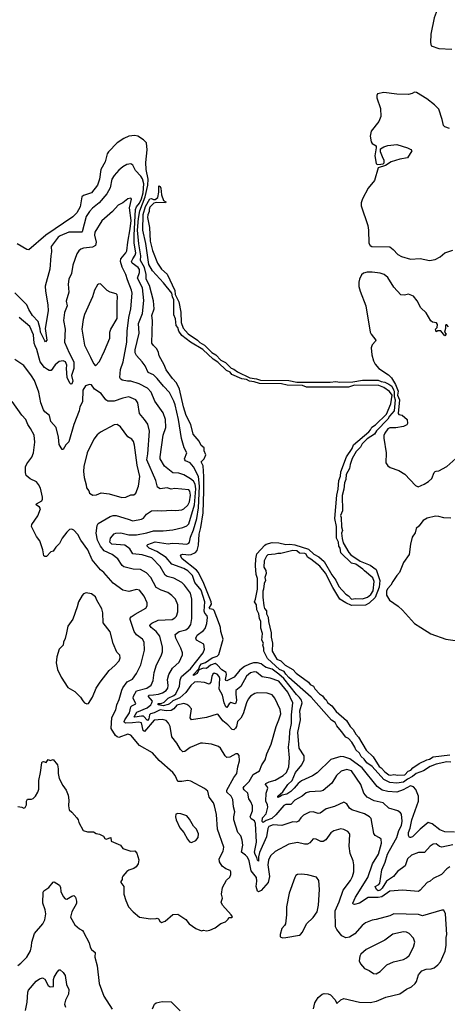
# Model space of a CAD drawing. Extents: x 1245432 to 1420865, y 606325 to 671314.
# Tile 128 of 256: x 1316604 to 1320960, y 644923 to 654962. Entities that reach past the tile are written whole.
import ezdxf

# ---------------------------------------------------------------- set-up
doc = ezdxf.new("R2010")
doc.units = 0

msp = doc.modelspace()

# ---------------------------------------------------------------- linework, layer by layer
at = {"layer": '0CON20XD'}
for points in [[(1321010, 655435), (1320936, 655365), (1320905, 655313), (1320886, 655226), (1320888, 655145), (1320825, 654982), (1320792, 654815), (1320788, 654728), (1320795, 654697), (1320875, 654667), (1321005, 654660)], [(1320981, 653851), (1320935, 653868), (1320922, 653882), (1320907, 653945), (1320875, 654050), (1320828, 654095), (1320751, 654155), (1320645, 654221), (1320625, 654222), (1320602, 654208), (1320565, 654199), (1320445, 654201), (1320315, 654220), (1320250, 654205), (1320242, 654188), (1320242, 654165), (1320278, 654055), (1320283, 653975), (1320261, 653925), (1320185, 653827), (1320174, 653775), (1320186, 653715), (1320195, 653701), (1320235, 653675), (1320236, 653654), (1320220, 653575), (1320236, 653495), (1320245, 653487), (1320282, 653488), (1320305, 653492), (1320316, 653504), (1320317, 653525), (1320300, 653565), (1320280, 653615), (1320280, 653645), (1320315, 653667), (1320355, 653680), (1320445, 653691), (1320556, 653656), (1320588, 653638), (1320600, 653625), (1320556, 653554), (1320475, 653539), (1320387, 653513), (1320330, 653475), (1320257, 653453), (1320218, 653322), (1320155, 653243), (1320095, 653135), (1320081, 653095), (1320082, 653065), (1320150, 652865), (1320158, 652815), (1320162, 652682), (1320175, 652658), (1320191, 652649), (1320375, 652645), (1320410, 652620), (1320455, 652568), (1320495, 652548), (1320585, 652521), (1320685, 652528), (1320777, 652507), (1320835, 652516), (1320886, 652545), (1320935, 652584), (1321015, 652611)], [(1321035, 646679), (1320935, 646681), (1320883, 646703), (1320805, 646762), (1320765, 646775), (1320685, 646710), (1320605, 646629), (1320585, 646622), (1320575, 646625), (1320563, 646645), (1320564, 646675), (1320581, 646719), (1320600, 646805), (1320668, 646995), (1320666, 647045), (1320638, 647112), (1320615, 647140), (1320585, 647150), (1320511, 647109), (1320445, 647087), (1320355, 647093), (1320295, 647106), (1320245, 647144), (1320092, 647335), (1319967, 647427), (1319905, 647446), (1319875, 647449), (1319772, 647418), (1319635, 647284), (1319585, 647252), (1319475, 647201), (1319440, 647175), (1319400, 647125), (1319365, 647093), (1319325, 647065), (1319276, 647054), (1319252, 647038), (1319235, 647031), (1319234, 647045), (1319285, 647088), (1319336, 647165), (1319378, 647205), (1319414, 647285), (1319478, 647365), (1319500, 647415), (1319500, 647455), (1319450, 647535), (1319436, 647695), (1319466, 647825), (1319459, 647915), (1319482, 647995), (1319473, 648025), (1319455, 648052), (1319423, 648083), (1319295, 648244), (1319245, 648290), (1319175, 648339), (1319115, 648356), (1319098, 648368), (1319065, 648393), (1319026, 648405), (1318986, 648404), (1318945, 648392), (1318895, 648367), (1318845, 648330), (1318790, 648260), (1318715, 648222), (1318705, 648223), (1318700, 648235), (1318712, 648285), (1318707, 648305), (1318663, 648333), (1318615, 648385), (1318595, 648396), (1318548, 648382), (1318505, 648346), (1318475, 648349), (1318428, 648332), (1318410, 648295), (1318374, 648275), (1318373, 648285), (1318428, 648342), (1318439, 648375), (1318455, 648393), (1318495, 648408), (1318565, 648454), (1318617, 648473), (1318632, 648488), (1318678, 648645), (1318651, 648725), (1318648, 648765), (1318639, 648795), (1318585, 648938), (1318575, 648949), (1318539, 648955), (1318535, 648961), (1318556, 649004), (1318555, 649025), (1318481, 649215), (1318426, 649325), (1318405, 649350), (1318260, 649465), (1318241, 649495), (1318246, 649505), (1318265, 649511), (1318325, 649504), (1318352, 649508), (1318395, 649530), (1318411, 649549), (1318424, 649605), (1318431, 649715), (1318449, 649785), (1318471, 649935), (1318479, 650159), (1318479, 650305), (1318472, 650412), (1318451, 650455), (1318483, 650485), (1318499, 650525), (1318484, 650565), (1318484, 650595), (1318452, 650622), (1318431, 650665), (1318370, 650735), (1318347, 650835), (1318301, 650925), (1318271, 651015), (1318231, 651195), (1318201, 651261), (1318159, 651305), (1318095, 651391), (1318074, 651444), (1318024, 651535), (1318019, 651569), (1318001, 651605), (1317965, 651640), (1317951, 651665), (1317958, 651895), (1317950, 651945), (1317973, 652015), (1317966, 652095), (1317925, 652251), (1317893, 652315), (1317892, 652365), (1317875, 652435), (1317835, 652505), (1317839, 652555), (1317817, 652675), (1317804, 652815), (1317813, 652935), (1317827, 653013), (1317883, 653155), (1317909, 653275), (1317914, 653335), (1317893, 653435), (1317887, 653505), (1317901, 653635), (1317897, 653705), (1317865, 653736), (1317807, 653775), (1317775, 653780), (1317714, 653775), (1317665, 653751), (1317597, 653705), (1317507, 653615), (1317496, 653595), (1317475, 653514), (1317430, 653435), (1317415, 653335), (1317397, 653275), (1317335, 653196), (1317255, 653170), (1317235, 653156), (1317218, 653055), (1317186, 652994), (1317145, 652952), (1316869, 652765), (1316695, 652615), (1316675, 652618), (1316579, 652675)], [(1319374, 647786), (1319372, 647875), (1319385, 647995), (1319335, 648106), (1319245, 648216), (1319155, 648247), (1319075, 648262), (1319015, 648310), (1318995, 648312), (1318955, 648301), (1318915, 648268), (1318858, 648162), (1318807, 648123), (1318804, 648086), (1318813, 648025), (1318807, 647993), (1318795, 647986), (1318755, 647999), (1318738, 647985), (1318715, 647949), (1318705, 647957), (1318685, 647998), (1318670, 648075), (1318634, 648135), (1318641, 648245), (1318635, 648265), (1318615, 648288), (1318585, 648298), (1318571, 648289), (1318560, 648265), (1318551, 648209), (1318535, 648188), (1318485, 648204), (1318415, 648211), (1318385, 648207), (1318346, 648175), (1318297, 648103), (1318235, 648049), (1318162, 648018), (1318130, 647985), (1318115, 647978), (1318065, 647965), (1318015, 647976), (1318015, 647990), (1318045, 647991), (1318076, 648004), (1318115, 648045), (1318175, 648071), (1318195, 648090), (1318230, 648165), (1318238, 648232), (1318252, 648265), (1318345, 648345), (1318472, 648505), (1318486, 648545), (1318481, 648595), (1318404, 648635), (1318398, 648655), (1318412, 648685), (1318477, 648733), (1318494, 648755), (1318510, 648805), (1318516, 648865), (1318515, 648885), (1318491, 648911), (1318482, 648932), (1318489, 649025), (1318451, 649145), (1318388, 649225), (1318363, 649295), (1318315, 649343), (1318275, 649366), (1318155, 649412), (1318095, 649477), (1317999, 649539), (1317922, 649572), (1317901, 649595), (1317901, 649605), (1317909, 649611), (1317985, 649638), (1318115, 649618), (1318157, 649623), (1318225, 649621), (1318305, 649616), (1318325, 649623), (1318334, 649636), (1318343, 649685), (1318375, 649759), (1318409, 649875), (1318426, 649985), (1318437, 650205), (1318426, 650306), (1318375, 650403), (1318340, 650445), (1318294, 650464), (1318286, 650475), (1318284, 650485), (1318306, 650546), (1318279, 650595), (1318252, 650692), (1318221, 650885), (1318188, 651035), (1318174, 651074), (1318131, 651161), (1318067, 651225), (1318005, 651305), (1317965, 651342), (1317912, 651365), (1317881, 651431), (1317852, 651475), (1317795, 651538), (1317781, 651565), (1317780, 651595), (1317820, 651765), (1317815, 651865), (1317855, 651965), (1317868, 652098), (1317855, 652228), (1317803, 652325), (1317823, 652385), (1317823, 652415), (1317809, 652435), (1317748, 652478), (1317743, 652495), (1317755, 652525), (1317779, 652561), (1317787, 652585), (1317771, 652685), (1317770, 652765), (1317784, 653025), (1317795, 653055), (1317825, 653090), (1317845, 653136), (1317860, 653195), (1317867, 653287), (1317855, 653341), (1317837, 653367), (1317782, 653425), (1317755, 653480), (1317735, 653491), (1317695, 653484), (1317655, 653463), (1317612, 653428), (1317565, 653374), (1317541, 653335), (1317524, 653246), (1317491, 653185), (1317414, 653095), (1317345, 653040), (1317314, 653006), (1317282, 652955), (1317241, 652799), (1317235, 652794), (1317105, 652796), (1317015, 652759), (1316995, 652745), (1316925, 652649), (1316929, 652595), (1316921, 652555), (1316911, 652419), (1316862, 652245), (1316866, 652194), (1316891, 652055), (1316892, 651995), (1316864, 651815), (1316879, 651695), (1316865, 651676), (1316858, 651688), (1316816, 651775), (1316811, 651811), (1316793, 651885), (1316733, 651945), (1316697, 652007), (1316677, 652055), (1316555, 652178)], [(1320995, 647390), (1320955, 647395), (1320845, 647370), (1320785, 647348), (1320717, 647303), (1320643, 647277), (1320605, 647245), (1320553, 647217), (1320515, 647188), (1320445, 647179), (1320376, 647184), (1320315, 647214), (1320196, 647346), (1320139, 647385), (1320112, 647422), (1320081, 647451), (1320064, 647485), (1320027, 647517), (1320017, 647545), (1319986, 647595), (1319955, 647632), (1319925, 647647), (1319882, 647705), (1319833, 647763), (1319816, 647796), (1319781, 647821), (1319574, 648054), (1319347, 648255), (1319315, 648288), (1319297, 648317), (1319250, 648335), (1319127, 648447), (1319090, 648525), (1319091, 648555), (1319081, 648585), (1319089, 648605), (1319071, 648635), (1319076, 648705), (1319059, 648759), (1319061, 648825), (1319047, 648855), (1319039, 648905), (1319020, 648945), (1319016, 648996), (1318996, 649025), (1319007, 649053), (1319025, 649155), (1319025, 649265), (1319012, 649305), (1319005, 649395), (1319008, 649465), (1319018, 649515), (1319101, 649605), (1319116, 649615), (1319175, 649632), (1319245, 649628), (1319315, 649611), (1319355, 649615), (1319405, 649609), (1319546, 649565), (1319601, 649511), (1319650, 649485), (1319705, 649436), (1319782, 649302), (1319825, 649247), (1319854, 649184), (1319925, 649105), (1319955, 649086), (1319985, 649055), (1320025, 649061), (1320095, 649056), (1320146, 649074), (1320180, 649100), (1320203, 649137), (1320214, 649235), (1320200, 649270), (1320115, 649341), (1320101, 649361), (1320029, 649409), (1319985, 649421), (1319875, 649525), (1319867, 649575), (1319854, 649595), (1319850, 649635), (1319832, 649675), (1319830, 649795), (1319814, 649875), (1319834, 650115), (1319849, 650175), (1319855, 650263), (1319871, 650309), (1319875, 650353), (1319934, 650505), (1319990, 650590), (1320005, 650628), (1320160, 650760), (1320179, 650781), (1320191, 650809), (1320229, 650831), (1320340, 650940), (1320385, 651045), (1320399, 651135), (1320372, 651172), (1320312, 651212), (1320262, 651232), (1320015, 651235), (1319955, 651215), (1319635, 651214), (1319525, 651215), (1319485, 651231), (1319330, 651235), (1319270, 651250), (1319046, 651254), (1318991, 651271), (1318945, 651276), (1318913, 651293), (1318865, 651301), (1318765, 651345), (1318748, 651368), (1318710, 651385), (1318621, 651471), (1318575, 651500), (1318470, 651600), (1318342, 651675), (1318255, 651743), (1318225, 651785), (1318213, 651823), (1318196, 651845), (1318192, 651912), (1318175, 651952), (1318175, 651975), (1318174, 652104), (1318159, 652135), (1318152, 652172), (1318070, 652280), (1317955, 652400), (1317919, 652465), (1317889, 652679), (1317857, 652815), (1317861, 652975), (1317885, 653058), (1317928, 653135), (1317945, 653140), (1317965, 653129), (1317985, 653129), (1318010, 653150), (1318020, 653205), (1318022, 653268), (1318035, 653260), (1318040, 653245), (1318049, 653175), (1318068, 653118), (1318092, 653105), (1318090, 653095), (1317995, 653098), (1317969, 653091), (1317928, 653052), (1317922, 653028), (1317921, 653005), (1317908, 652972), (1317905, 652945), (1317926, 652844), (1317934, 652704), (1317958, 652608), (1318008, 652478), (1318049, 652418), (1318105, 652366), (1318185, 652200), (1318189, 652159), (1318226, 652085), (1318245, 651980), (1318250, 651875), (1318268, 651818), (1318319, 651759), (1318415, 651696), (1318440, 651670), (1318486, 651645), (1318560, 651570), (1318601, 651545), (1318652, 651492), (1318700, 651465), (1318758, 651408), (1318785, 651399), (1318822, 651372), (1318949, 651309), (1319015, 651301), (1319056, 651286), (1319345, 651284), (1319426, 651266), (1319765, 651266), (1319825, 651274), (1319865, 651266), (1319999, 651271), (1320095, 651287), (1320255, 651287), (1320285, 651272), (1320325, 651267), (1320365, 651246), (1320396, 651225), (1320412, 651188)], [(1320985, 646324), (1320954, 646305), (1320902, 646248), (1320815, 646206), (1320785, 646179), (1320755, 646166), (1320684, 646085), (1320665, 646073), (1320505, 646086), (1320376, 646076), (1320292, 646018), (1320255, 646012), (1320155, 646012), (1320065, 645954), (1320015, 645940), (1320000, 645945), (1319996, 645955), (1320024, 646016), (1320151, 646215), (1320198, 646355), (1320258, 646455), (1320291, 646565), (1320286, 646606), (1320270, 646620), (1320225, 646644), (1320210, 646665), (1320186, 646816), (1320168, 646835), (1320116, 646865), (1319986, 646905), (1319965, 646924), (1319935, 646968), (1319905, 646984), (1319810, 646940), (1319726, 646915), (1319665, 646871), (1319645, 646868), (1319595, 646886), (1319555, 646883), (1319495, 646851), (1319467, 646825), (1319445, 646791), (1319425, 646779), (1319385, 646784), (1319275, 646747), (1319185, 646752), (1319143, 646735), (1319133, 646715), (1319119, 646631), (1319048, 646472), (1319036, 646425), (1319035, 646382), (1319025, 646393), (1319021, 646421), (1319001, 646449), (1318994, 646475), (1319015, 646575), (1319006, 646766), (1318994, 646794), (1318963, 646815), (1318953, 646835), (1318974, 646895), (1318974, 646945), (1318958, 646988), (1318938, 647018), (1318928, 647075), (1318889, 647109), (1318881, 647125), (1318890, 647145), (1318940, 647195), (1318983, 647265), (1319048, 647305), (1319072, 647365), (1319104, 647415), (1319123, 647475), (1319167, 647575), (1319216, 647755), (1319245, 647825), (1319263, 647885), (1319257, 647927), (1319204, 648044), (1319175, 648078), (1319125, 648094), (1319025, 648097), (1318998, 648092), (1318955, 648066), (1318932, 648035), (1318914, 647996), (1318879, 647885), (1318858, 647842), (1318822, 647808), (1318813, 647757), (1318802, 647738), (1318785, 647723), (1318768, 647725), (1318723, 647773), (1318673, 647813), (1318625, 647876), (1318615, 647880), (1318505, 647848), (1318355, 647822), (1318341, 647845), (1318354, 647935), (1318327, 647967), (1318305, 647981), (1318275, 647989), (1318205, 647973), (1318174, 647935), (1318145, 647918), (1318096, 647914), (1318035, 647925), (1317975, 647895), (1317937, 647883), (1317927, 647873), (1317920, 647835), (1317905, 647815), (1317865, 647859), (1317845, 647862), (1317775, 647850), (1317769, 647855), (1317798, 647902), (1317901, 647945), (1317939, 647975), (1317951, 647995), (1317955, 648015), (1317913, 648065), (1317924, 648075), (1317968, 648078), (1318016, 648084), (1318060, 648100), (1318095, 648123), (1318112, 648145), (1318117, 648173), (1318110, 648235), (1318124, 648285), (1318160, 648350), (1318228, 648412), (1318261, 648485), (1318261, 648505), (1318246, 648555), (1318194, 648655), (1318187, 648695), (1318227, 648723), (1318295, 648741), (1318325, 648765), (1318347, 648795), (1318356, 648855), (1318357, 649055), (1318342, 649115), (1318284, 649195), (1318255, 649222), (1318175, 649267), (1318105, 649286), (1318087, 649297), (1318034, 649385), (1317948, 649475), (1317852, 649505), (1317757, 649517), (1317727, 649567), (1317675, 649603), (1317542, 649615), (1317523, 649635), (1317529, 649675), (1317565, 649721), (1317582, 649728), (1317635, 649731), (1317715, 649709), (1317795, 649709), (1317900, 649730), (1317965, 649752), (1318065, 649749), (1318165, 649762), (1318267, 649783), (1318305, 649803), (1318325, 649821), (1318384, 650015), (1318397, 650177), (1318390, 650225), (1318375, 650258), (1318345, 650282), (1318275, 650321), (1318225, 650338), (1318165, 650342), (1318078, 650408), (1318034, 650485), (1318033, 650505), (1318065, 650725), (1318091, 650805), (1318090, 650885), (1318066, 650955), (1317981, 651071), (1317942, 651165), (1317907, 651205), (1317819, 651249), (1317735, 651275), (1317703, 651277), (1317646, 651286), (1317629, 651299), (1317622, 651315), (1317631, 651395), (1317657, 651475), (1317696, 651675), (1317697, 651787), (1317714, 651925), (1317737, 652015), (1317748, 652175), (1317743, 652205), (1317701, 652311), (1317686, 652365), (1317648, 652438), (1317630, 652495), (1317635, 652525), (1317685, 652584), (1317695, 652606), (1317704, 652694), (1317730, 652830), (1317738, 652915), (1317721, 653045), (1317743, 653133), (1317735, 653141), (1317705, 653134), (1317654, 653096), (1317605, 653071), (1317548, 653005), (1317439, 652911), (1317368, 652795), (1317365, 652765), (1317384, 652695), (1317375, 652659), (1317345, 652641), (1317255, 652632), (1317226, 652623), (1317205, 652606), (1317184, 652576), (1317145, 652458), (1317132, 652375), (1317105, 652315), (1317098, 652265), (1317104, 652185), (1317078, 652092), (1317087, 652045), (1317059, 651975), (1317051, 651895), (1317066, 651805), (1317061, 651675), (1317108, 651565), (1317156, 651475), (1317154, 651406), (1317131, 651335), (1317144, 651275), (1317135, 651249), (1317125, 651246), (1317115, 651255), (1317088, 651315), (1317080, 651405), (1317085, 651438), (1317069, 651475), (1317045, 651485), (1317004, 651476), (1316965, 651444), (1316925, 651386), (1316905, 651386), (1316885, 651396), (1316855, 651416), (1316811, 651475), (1316778, 651598), (1316761, 651635), (1316752, 651665), (1316745, 651748), (1316705, 651835), (1316598, 651925)], [(1320971, 651831), (1320955, 651850), (1320945, 651850), (1320940, 651845), (1320942, 651815), (1320930, 651775), (1320948, 651755), (1320935, 651740), (1320895, 651790), (1320865, 651790), (1320845, 651780), (1320840, 651805), (1320857, 651823), (1320860, 651855), (1320850, 651870), (1320808, 651878), (1320791, 651891), (1320745, 651972), (1320692, 652025), (1320654, 652094), (1320615, 652142), (1320565, 652162), (1320525, 652153), (1320485, 652158), (1320416, 652236), (1320354, 652335), (1320318, 652365), (1320275, 652379), (1320195, 652389), (1320145, 652387), (1320105, 652376), (1320085, 652360), (1320065, 652318), (1320059, 652285), (1320060, 652240), (1320071, 652195), (1320131, 652045), (1320175, 651775), (1320185, 651754), (1320232, 651695), (1320230, 651685), (1320195, 651647), (1320185, 651615), (1320190, 651545), (1320208, 651485), (1320225, 651448), (1320263, 651405), (1320360, 651340), (1320391, 651311), (1320432, 651242), (1320460, 651175), (1320454, 651135), (1320472, 651085), (1320458, 650945), (1320465, 650938), (1320501, 650931), (1320550, 650885), (1320554, 650846), (1320549, 650831), (1320514, 650814), (1320435, 650802), (1320375, 650802), (1320355, 650789), (1320323, 650745), (1320315, 650724), (1320314, 650695), (1320338, 650545), (1320335, 650445), (1320355, 650414), (1320378, 650395), (1320465, 650366), (1320527, 650327), (1320635, 650212), (1320662, 650198), (1320725, 650225), (1320767, 650253), (1320802, 650285), (1320826, 650344), (1320835, 650354), (1320845, 650360), (1320875, 650361), (1320955, 650406), (1321079, 650515)], [(1317375, 651432), (1317415, 651478), (1317466, 651584), (1317522, 651715), (1317523, 651775), (1317531, 651805), (1317596, 651914), (1317595, 652075), (1317601, 652135), (1317596, 652156), (1317585, 652166), (1317525, 652184), (1317495, 652202), (1317425, 652270), (1317405, 652267), (1317395, 652258), (1317366, 652205), (1317344, 652136), (1317263, 651957), (1317250, 651905), (1317238, 651805), (1317265, 651642), (1317325, 651520), (1317355, 651458), (1317375, 651432)], [(1319596, 644876), (1319612, 644938), (1319645, 644992), (1319684, 645026), (1319705, 645032), (1319745, 645030), (1319769, 645019), (1319817, 644967), (1319835, 644932), (1319875, 644970), (1319905, 644981), (1320065, 644944), (1320175, 644940), (1320237, 644955), (1320335, 644996), (1320475, 645029), (1320544, 645076), (1320595, 645101), (1320634, 645135), (1320646, 645155), (1320668, 645225), (1320699, 645265), (1320745, 645282), (1320795, 645286), (1320825, 645296), (1320865, 645326), (1320891, 645355), (1320938, 645465), (1320948, 645522), (1320949, 645605), (1320956, 645635), (1320942, 645845), (1320925, 645882), (1320905, 645883), (1320706, 645826), (1320665, 645839), (1320415, 645846), (1320375, 645826), (1320235, 645787), (1320195, 645782), (1320125, 645754), (1320092, 645728), (1320019, 645641), (1319965, 645606), (1319925, 645599), (1319885, 645622), (1319834, 645684), (1319822, 645712), (1319816, 645875), (1319859, 645969), (1319900, 646085), (1319975, 646185), (1319995, 646225), (1320008, 646275), (1320009, 646345), (1320001, 646385), (1319972, 646462), (1319959, 646535), (1319966, 646655), (1319964, 646665), (1319945, 646686), (1319905, 646706), (1319875, 646712), (1319805, 646690), (1319775, 646672), (1319721, 646599), (1319695, 646582), (1319672, 646582), (1319625, 646606), (1319595, 646609), (1319560, 646570), (1319536, 646554), (1319506, 646554), (1319435, 646571), (1319345, 646554), (1319205, 646482), (1319157, 646435), (1319137, 646393), (1319131, 646345), (1319149, 646225), (1319136, 646165), (1319065, 646084), (1319035, 646068), (1319026, 646076), (1319012, 646125), (1319021, 646179), (1319016, 646215), (1318961, 646285), (1318940, 646385), (1318923, 646423), (1318905, 646445), (1318863, 646475), (1318876, 646545), (1318871, 646595), (1318855, 646641), (1318825, 646676), (1318785, 646805), (1318784, 646835), (1318796, 646885), (1318781, 646935), (1318775, 647010), (1318758, 647045), (1318713, 647085), (1318715, 647105), (1318785, 647236), (1318815, 647275), (1318826, 647345), (1318844, 647405), (1318839, 647459), (1318826, 647476), (1318805, 647476), (1318745, 647444), (1318715, 647438), (1318696, 647455), (1318648, 647535), (1318630, 647550), (1318556, 647576), (1318465, 647587), (1318445, 647585), (1318339, 647541), (1318285, 647501), (1318265, 647496), (1318242, 647522), (1318206, 647586), (1318155, 647649), (1318135, 647755), (1318120, 647790), (1318095, 647817), (1318055, 647827), (1317975, 647820), (1317875, 647704), (1317862, 647715), (1317843, 647793), (1317818, 647798), (1317752, 647792), (1317681, 647791), (1317671, 647795), (1317668, 647805), (1317673, 647825), (1317722, 647895), (1317736, 647955), (1317745, 647966), (1317787, 647985), (1317761, 648045), (1317764, 648065), (1317792, 648118), (1317898, 648145), (1317943, 648177), (1317963, 648225), (1317974, 648305), (1317998, 648385), (1318045, 648475), (1318058, 648515), (1318058, 648565), (1318030, 648675), (1317994, 648724), (1317942, 648765), (1317930, 648785), (1317932, 648795), (1317950, 648810), (1318015, 648839), (1318158, 648848), (1318185, 648863), (1318200, 648880), (1318216, 648924), (1318216, 648995), (1318192, 649055), (1318155, 649092), (1318113, 649123), (1318045, 649144), (1317995, 649174), (1317938, 649275), (1317895, 649321), (1317835, 649355), (1317761, 649361), (1317663, 649383), (1317648, 649398), (1317603, 649465), (1317545, 649509), (1317465, 649545), (1317425, 649595), (1317397, 649655), (1317383, 649725), (1317392, 649805), (1317403, 649825), (1317524, 649895), (1317555, 649905), (1317586, 649906), (1317708, 649868), (1317755, 649854), (1317845, 649868), (1317865, 649881), (1317895, 649919), (1317945, 649954), (1318005, 649959), (1318045, 649953), (1318155, 649962), (1318195, 649957), (1318257, 649963), (1318275, 649973), (1318315, 650011), (1318335, 650045), (1318343, 650115), (1318336, 650156), (1318325, 650168), (1318185, 650182), (1318145, 650176), (1318105, 650188), (1318035, 650178), (1318008, 650195), (1317991, 650265), (1317899, 650475), (1317909, 650535), (1317925, 650765), (1317908, 650838), (1317876, 650886), (1317825, 650945), (1317806, 651055), (1317785, 651085), (1317715, 651115), (1317655, 651103), (1317565, 651073), (1317502, 651072), (1317481, 651085), (1317435, 651150), (1317366, 651196), (1317335, 651238), (1317315, 651242), (1317275, 651228), (1317248, 651185), (1317242, 651065), (1317215, 651015), (1317208, 650975), (1317156, 650835), (1317103, 650657), (1317075, 650628), (1317045, 650578), (1317035, 650578), (1317005, 650630), (1316999, 650705), (1316974, 650804), (1316921, 650865), (1316906, 650925), (1316858, 650965), (1316845, 650985), (1316818, 651055), (1316797, 651165), (1316755, 651282), (1316725, 651331), (1316644, 651435), (1316555, 651497)], [(1320412, 651188), (1320420, 651175), (1320419, 651119), (1320428, 651085), (1320417, 650975), (1320370, 650920), (1320355, 650889), (1320240, 650770), (1320217, 650735), (1320142, 650688), (1320091, 650639), (1320075, 650605), (1320031, 650559), (1319992, 650488), (1319972, 650428), (1319965, 650387), (1319931, 650325), (1319927, 650275), (1319911, 650239), (1319907, 650175), (1319888, 650112), (1319891, 649955), (1319872, 649905), (1319879, 649885), (1319882, 649792), (1319892, 649755), (1319882, 649725), (1319889, 649671), (1319898, 649628), (1319958, 649528), (1319977, 649507), (1320072, 649442), (1320175, 649401), (1320236, 649355), (1320274, 649245), (1320267, 649175), (1320225, 649071), (1320165, 649012), (1320125, 648992), (1319985, 648990), (1319927, 649015), (1319866, 649055), (1319795, 649173), (1319719, 649319), (1319660, 649390), (1319571, 649461), (1319535, 649481), (1319521, 649511), (1319510, 649520), (1319455, 649522), (1319427, 649547), (1319385, 649550), (1319265, 649519), (1319235, 649520), (1319205, 649512), (1319133, 649507), (1319117, 649493), (1319095, 649445), (1319091, 649381), (1319110, 649345), (1319115, 649315), (1319100, 649275), (1319107, 649245), (1319095, 649215), (1319089, 649155), (1319081, 649135), (1319081, 649075), (1319091, 648985), (1319099, 648959), (1319118, 648935), (1319119, 648905), (1319135, 648871), (1319138, 648825), (1319165, 648710), (1319165, 648665), (1319179, 648605), (1319176, 648525), (1319222, 648442), (1319265, 648425), (1319291, 648399), (1319309, 648379), (1319385, 648335), (1319420, 648300), (1319546, 648206), (1319563, 648183), (1319596, 648166), (1319611, 648141), (1319659, 648089), (1319688, 648068), (1319704, 648044), (1319726, 648026), (1319741, 648001), (1319782, 647965), (1319829, 647909), (1319932, 647815), (1319971, 647755), (1320002, 647725), (1320027, 647677), (1320054, 647645), (1320134, 647514), (1320205, 647445), (1320265, 647349), (1320286, 647335), (1320323, 647293), (1320365, 647264), (1320385, 647260), (1320415, 647265), (1320455, 647258), (1320527, 647263), (1320560, 647300), (1320590, 647310), (1320610, 647335), (1320672, 647378), (1320753, 647417), (1320777, 647423), (1320815, 647446), (1320985, 647468)], [(1317206, 646776), (1317250, 646695), (1317295, 646680), (1317355, 646682), (1317384, 646664), (1317415, 646659), (1317442, 646645), (1317456, 646636), (1317472, 646612), (1317485, 646607), (1317532, 646622), (1317537, 646585), (1317630, 646545), (1317653, 646513), (1317735, 646483), (1317775, 646488), (1317797, 646465), (1317816, 646395), (1317809, 646355), (1317789, 646325), (1317765, 646306), (1317715, 646291), (1317695, 646277), (1317655, 646230), (1317648, 646215), (1317648, 646195), (1317633, 646175), (1317633, 646165), (1317666, 646125), (1317663, 646045), (1317685, 645980), (1317712, 645915), (1317758, 645865), (1317825, 645811), (1317935, 645796), (1317995, 645798), (1318005, 645802), (1318016, 645796), (1318031, 645771), (1318047, 645757), (1318085, 645770), (1318165, 645837), (1318213, 645843), (1318295, 645787), (1318331, 645745), (1318398, 645695), (1318455, 645672), (1318475, 645680), (1318505, 645672), (1318542, 645678), (1318595, 645703), (1318654, 645746), (1318700, 645765), (1318728, 645792), (1318733, 645807), (1318765, 645808), (1318770, 645815), (1318759, 645835), (1318670, 645935), (1318656, 645965), (1318669, 646005), (1318660, 646045), (1318669, 646115), (1318710, 646190), (1318745, 646218), (1318754, 646245), (1318754, 646275), (1318747, 646287), (1318703, 646303), (1318665, 646331), (1318638, 646375), (1318636, 646405), (1318676, 646485), (1318682, 646525), (1318619, 646709), (1318607, 646857), (1318589, 646945), (1318577, 646977), (1318535, 647034), (1318521, 647095), (1318485, 647122), (1318348, 647198), (1318315, 647206), (1318255, 647193), (1318215, 647195), (1318188, 647255), (1318164, 647285), (1318025, 647408), (1317955, 647486), (1317823, 647563), (1317735, 647667), (1317705, 647676), (1317615, 647644), (1317595, 647650), (1317579, 647665), (1317535, 647735), (1317543, 647847), (1317583, 647925), (1317592, 647975), (1317618, 648032), (1317643, 648125), (1317655, 648148), (1317700, 648210), (1317751, 648239), (1317795, 648295), (1317837, 648385), (1317876, 648535), (1317873, 648615), (1317855, 648645), (1317795, 648689), (1317769, 648725), (1317729, 648845), (1317729, 648861), (1317739, 648875), (1317779, 648901), (1317888, 648962), (1317903, 648985), (1317902, 649015), (1317872, 649085), (1317825, 649146), (1317795, 649151), (1317715, 649132), (1317655, 649146), (1317555, 649216), (1317461, 649325), (1317425, 649352), (1317343, 649453), (1317296, 649555), (1317227, 649655), (1317195, 649713), (1317155, 649758), (1317136, 649766), (1317112, 649765), (1317083, 649737), (1317036, 649675), (1317009, 649621), (1316972, 649585), (1316946, 649544), (1316920, 649535), (1316875, 649490), (1316858, 649488), (1316850, 649495), (1316840, 649555), (1316808, 649648), (1316775, 649692), (1316723, 649795), (1316727, 649815), (1316788, 649902), (1316814, 649975), (1316805, 649992), (1316772, 650015), (1316774, 650025), (1316828, 650055), (1316836, 650074), (1316836, 650095), (1316814, 650185), (1316795, 650224), (1316775, 650249), (1316710, 650279), (1316670, 650315), (1316663, 650345), (1316664, 650404), (1316676, 650435), (1316728, 650502), (1316745, 650545), (1316757, 650655), (1316750, 650725), (1316715, 650795), (1316685, 650835), (1316667, 650887), (1316625, 650929), (1316525, 651068)], [(1317645, 650090), (1317685, 650094), (1317735, 650116), (1317765, 650116), (1317785, 650133), (1317815, 650205), (1317826, 650305), (1317800, 650420), (1317773, 650625), (1317762, 650662), (1317746, 650686), (1317705, 650708), (1317632, 650812), (1317595, 650834), (1317565, 650831), (1317425, 650755), (1317392, 650728), (1317358, 650685), (1317290, 650545), (1317256, 650406), (1317254, 650355), (1317261, 650295), (1317281, 650219), (1317285, 650190), (1317307, 650157), (1317313, 650133), (1317350, 650115), (1317385, 650116), (1317435, 650137), (1317515, 650126), (1317645, 650090)], [(1320995, 649878), (1320925, 649882), (1320875, 649898), (1320839, 649899), (1320755, 649879), (1320715, 649855), (1320671, 649799), (1320644, 649775), (1320631, 649729), (1320603, 649685), (1320585, 649615), (1320570, 649510), (1320515, 649429), (1320473, 649327), (1320445, 649295), (1320404, 649235), (1320385, 649195), (1320352, 649158), (1320341, 649135), (1320339, 649095), (1320370, 649045), (1320461, 648981), (1320505, 648941), (1320625, 648807), (1320692, 648765)], [(1317288, 647988), (1317305, 647990), (1317346, 648054), (1317383, 648145), (1317424, 648206), (1317516, 648325), (1317574, 648376), (1317616, 648424), (1317626, 648455), (1317624, 648484), (1317594, 648514), (1317555, 648603), (1317525, 648719), (1317455, 648813), (1317450, 648915), (1317440, 648955), (1317388, 649045), (1317375, 649079), (1317335, 649108), (1317282, 649118), (1317255, 649107), (1317239, 649091), (1317202, 649028), (1317190, 648975), (1317145, 648850), (1317095, 648777), (1317081, 648711), (1317068, 648652), (1317049, 648615), (1317046, 648585), (1317006, 648545), (1316981, 648465), (1316976, 648405), (1316990, 648335), (1317025, 648257), (1317093, 648153), (1317165, 648113), (1317222, 648055), (1317245, 648018), (1317265, 647998), (1317288, 647988)], [(1320692, 648765), (1320791, 648701), (1320945, 648647), (1321115, 648621)], [(1321015, 646550), (1320905, 646524), (1320881, 646531), (1320845, 646560), (1320815, 646556), (1320785, 646534), (1320728, 646472), (1320665, 646471), (1320595, 646444), (1320555, 646405), (1320532, 646335), (1320453, 646277), (1320411, 646225), (1320342, 646178), (1320295, 646107), (1320275, 646087), (1320255, 646081), (1320238, 646095), (1320224, 646125), (1320262, 646145), (1320273, 646157), (1320293, 646295), (1320328, 646372), (1320352, 646455), (1320370, 646490), (1320447, 646625), (1320465, 646694), (1320495, 646745), (1320501, 646791), (1320492, 646862), (1320483, 646875), (1320455, 646896), (1320365, 646921), (1320305, 646976), (1320215, 646996), (1320145, 647036), (1320110, 647075), (1320080, 647165), (1319983, 647305), (1319935, 647317), (1319880, 647300), (1319831, 647255), (1319782, 647178), (1319695, 647102), (1319670, 647095), (1319555, 647090), (1319522, 647078), (1319481, 647045), (1319405, 647005), (1319365, 646961), (1319315, 646959), (1319295, 646949), (1319214, 646856), (1319171, 646819), (1319113, 646797), (1319085, 646775), (1319075, 646787), (1319078, 646825), (1319115, 646865), (1319132, 646932), (1319129, 646955), (1319111, 646995), (1319113, 647075), (1319130, 647125), (1319125, 647145), (1319109, 647165), (1319110, 647175), (1319145, 647192), (1319205, 647208), (1319287, 647255), (1319320, 647285), (1319347, 647345), (1319351, 647435), (1319341, 647545), (1319353, 647625), (1319355, 647705), (1319374, 647786)], [(1316585, 646940), (1316625, 646933), (1316645, 646922), (1316659, 646931), (1316673, 646955), (1316674, 646995), (1316682, 647015), (1316725, 647013), (1316740, 647020), (1316764, 647045), (1316789, 647085), (1316799, 647115), (1316799, 647205), (1316816, 647285), (1316828, 647385), (1316834, 647396), (1316845, 647400), (1316872, 647388), (1316895, 647418), (1316915, 647408), (1316945, 647420), (1316987, 647365), (1316997, 647325), (1316996, 647275), (1317006, 647225), (1317043, 647153), (1317076, 647105), (1317096, 647056), (1317104, 647005), (1317099, 646945), (1317108, 646905), (1317135, 646883), (1317184, 646825), (1317198, 646805), (1317206, 646776)], [(1318355, 646573), (1318398, 646592), (1318423, 646625), (1318425, 646660), (1318405, 646708), (1318375, 646738), (1318332, 646812), (1318305, 646843), (1318246, 646866), (1318215, 646868), (1318195, 646860), (1318190, 646835), (1318198, 646805), (1318235, 646722), (1318274, 646674), (1318312, 646605), (1318335, 646580), (1318355, 646573)], [(1319285, 645600), (1319315, 645604), (1319455, 645628), (1319466, 645634), (1319485, 645660), (1319526, 645744), (1319595, 645807), (1319634, 645865), (1319649, 645935), (1319657, 646095), (1319650, 646185), (1319628, 646218), (1319534, 646244), (1319475, 646250), (1319435, 646246), (1319417, 646235), (1319405, 646217), (1319348, 646055), (1319321, 645915), (1319320, 645835), (1319310, 645745), (1319302, 645725), (1319273, 645695), (1319257, 645635), (1319258, 645615), (1319265, 645608), (1319285, 645600)], [(1316585, 645318), (1316615, 645341), (1316675, 645405), (1316712, 645468), (1316725, 645515), (1316727, 645555), (1316754, 645645), (1316838, 645742), (1316860, 645785), (1316871, 645845), (1316864, 645885), (1316838, 645955), (1316842, 646065), (1316851, 646079), (1316901, 646115), (1316945, 646168), (1316955, 646170), (1317009, 646139), (1317020, 646115), (1317023, 646073), (1317045, 646023), (1317065, 645997), (1317085, 645994), (1317135, 646027), (1317155, 646032), (1317173, 646015), (1317182, 645975), (1317181, 645949), (1317133, 645865), (1317122, 645812), (1317165, 645734), (1317212, 645692), (1317244, 645674), (1317255, 645658), (1317310, 645550), (1317322, 645505), (1317335, 645480), (1317372, 645452), (1317370, 645405), (1317394, 645315), (1317414, 645135), (1317460, 645005), (1317545, 644873)], [(1320235, 645232), (1320275, 645258), (1320345, 645325), (1320413, 645355), (1320515, 645378), (1320545, 645395), (1320570, 645420), (1320616, 645505), (1320628, 645555), (1320615, 645596), (1320570, 645645), (1320545, 645660), (1320515, 645662), (1320405, 645638), (1320325, 645578), (1320135, 645482), (1320079, 645435), (1320069, 645415), (1320062, 645365), (1320074, 645335), (1320117, 645287), (1320165, 645266), (1320207, 645237), (1320235, 645232)], [(1316661, 644859), (1316679, 644945), (1316685, 645045), (1316693, 645067), (1316771, 645159), (1316805, 645181), (1316835, 645192), (1316859, 645179), (1316895, 645113), (1316915, 645102), (1316947, 645103), (1316947, 645175), (1316955, 645200), (1316985, 645250), (1317006, 645274), (1317015, 645274), (1317045, 645248), (1317065, 645215), (1317079, 645125), (1317104, 645075), (1317100, 645025), (1317071, 644965), (1317059, 644925), (1317070, 644895)], [(1317956, 644875), (1317976, 644924), (1317995, 644938), (1318055, 644952), (1318148, 644948), (1318238, 644855)]]:
    msp.add_lwpolyline(points, dxfattribs=at)

doc.saveas('drawing.dxf')
